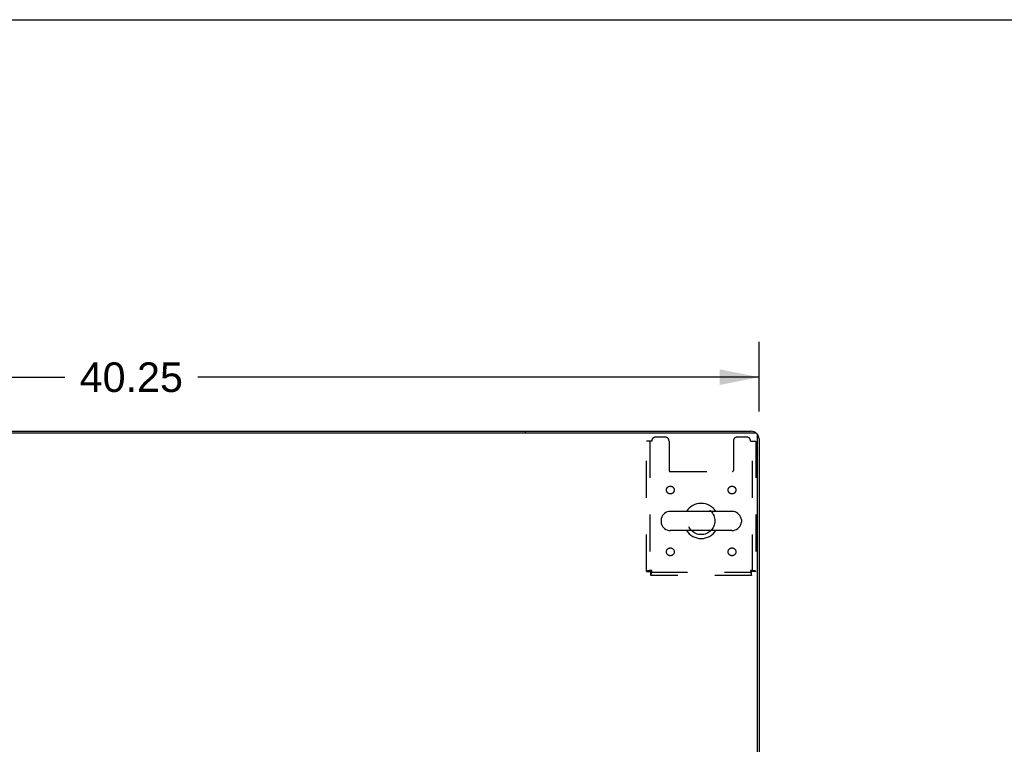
# Model space of a CAD drawing. Header units: inches. Extents: x 0 to 215, y 0 to 139.
# Tile 99 of 103: x 83 to 114, y 116 to 139. Entities that reach past the tile are written whole.
import ezdxf

# ---------------------------------------------------------------- set-up
doc = ezdxf.new("R2010")
doc.units = ezdxf.units.IN
doc.header["$LTSCALE"] = 11.804375
doc.header["$MEASUREMENT"] = 0
doc.linetypes.add('HIDDEN', pattern=[0.2, 0.1, -0.1])
doc.layers.get('0').update_dxf_attribs({"linetype": 'CONTINUOUS'})
doc.layers.add('DEFAULT_2', color=8, linetype='HIDDEN')
doc.layers.add('DIMENSIONS', color=7, linetype='CONTINUOUS')
doc.styles.get("Standard").update_dxf_attribs({"font": 'arial.ttf'})
doc.dimstyles.new('DIMSTYLE_1', dxfattribs={"dimtxt": 0.946875, "dimasz": 1.2625, "dimexe": 0.09, "dimexo": 0.07, "dimgap": 0.0375, "dimtad": 0, "dimtih": 1, "dimtoh": 1, "dimzin": 4, "dimdsep": 46, "dimtxsty": 'Standard', "dimblk": '_FILLED', "dimblk1": '_FILLED', "dimblk2": '_FILLED', "dimcen": 0.09, "dimadec": 3, "dimazin": 1, "dimtfac": 1, "dimtdec": 3, "dimtofl": 0, "dimtmove": 0, "dimatfit": 3, "dimldrblk": '_FILLED', "dimfxl": 0, "dimtolj": 1, "dimtzin": 4, "dimarcsym": 0})

# ---------------------------------------------------------------- blocks, each defined once
blk = doc.blocks.new('_FILLED')
at = {"color": 0, "linetype": 'ByBlock'}
blk.add_solid([(0, 0), (-1, 0.2), (-1, -0.2)], dxfattribs=at)
blk = doc.blocks.new('*D1')
at = {"layer": 'DIMENSIONS', "color": 2, "linetype": 'Continuous'}
for p, q in [((66.075, 126.318), (66.075, 128.551)), ((106.325, 126.318), (106.325, 128.551)), ((66.075, 127.415), (84.073, 127.415)), ((106.325, 127.415), (88.328, 127.415))]:
    blk.add_line(p, q, dxfattribs=at)
at = {"layer": 'DIMENSIONS', "color": 2, "linetype": 'Continuous', "xscale": 1.2625, "yscale": 1.2625, "zscale": 1.2625, "rotation": 180}
blk.add_blockref('_FILLED', (66.075, 127.415), dxfattribs=at)
at = {"layer": 'DIMENSIONS', "color": 2, "linetype": 'Continuous', "xscale": 1.2625, "yscale": 1.2625, "zscale": 1.2625}
blk.add_blockref('_FILLED', (106.325, 127.415), dxfattribs=at)
at = {"layer": 'DIMENSIONS', "color": 2, "linetype": 'Continuous', "insert": (86.2, 127.888), "char_height": 0.9469, "width": 3.30878, "attachment_point": 2, "line_spacing_factor": 0.9}
blk.add_mtext('40.25', dxfattribs=at)

msp = doc.modelspace()

# ---------------------------------------------------------------- linework, layer by layer
at = {"color": 7, "linetype": 'Continuous'}
for p, q in [((0, 138.875), (214.625, 138.875)), ((73.575, 125.681), (98.825, 125.681)), ((98.825, 125.681), (98.825, 125.629)), ((103.184, 122.85), (103.184, 122.762)), ((105.459, 123.112), (103.484, 123.112)), ((105.759, 122.85), (105.759, 122.762)), ((105.459, 122.5), (103.484, 122.5))]:
    msp.add_line(p, q, dxfattribs=at)
at = {"color": 3, "linetype": 'Continuous'}
for p, q in [((98.825, 125.681), (106.079, 125.681)), ((66.187, 125.629), (106.213, 125.629)), ((106.273, 107.681), (106.273, 125.569)), ((106.325, 125.435), (106.325, 107.785))]:
    msp.add_line(p, q, dxfattribs=at)
for centre, radius, start, end in [((106.079, 125.435), 0.246, 50.5726, 90), ((106.213, 125.569), 0.06, 0, 90), ((106.079, 125.435), 0.246, 0, 39.4274)]:
    msp.add_arc(centre, radius, start, end, dxfattribs=at)
at = {"color": 7, "linetype": 'Continuous'}
for centre, radius, start, end in [((104.471, 122.806), 0.562, 32.9567, 147.0433), ((103.328, 122.85), 0.144, 164.3697, 180), ((103.484, 122.806), 0.306, 90, 164.3697), ((105.459, 122.806), 0.306, 15.6303, 90), ((105.615, 122.85), 0.144, 0, 15.6303), ((103.328, 122.762), 0.144, 180, 195.6303), ((103.484, 122.806), 0.306, 195.6303, 270), ((104.471, 122.806), 0.562, 212.956, 327.044), ((105.459, 122.806), 0.306, 270, 344.3697), ((105.615, 122.762), 0.144, 344.3697, 360)]:
    msp.add_arc(centre, radius, start, end, dxfattribs=at)
at = {"layer": 'DEFAULT_2', "color": 8, "linetype": 'HIDDEN'}
for p, q in [((102.888, 125.369), (102.721, 125.369)), ((102.721, 121.19), (102.721, 125.369)), ((102.825, 125.369), (102.825, 121.19)), ((103.315, 125.494), (103.013, 125.494)), ((103.44, 125.369), (103.44, 124.424)), ((105.503, 125.369), (105.503, 124.424)), ((105.929, 125.494), (105.628, 125.494)), ((106.054, 125.369), (106.221, 125.369)), ((106.117, 121.19), (106.117, 125.369)), ((106.221, 125.369), (106.221, 121.19)), ((103.47, 124.394), (105.473, 124.394)), ((102.721, 121.19), (102.825, 121.19)), ((102.855, 121.16), (106.087, 121.16)), ((102.855, 121.056), (102.855, 121.16)), ((106.087, 121.056), (102.855, 121.056)), ((106.087, 121.056), (106.087, 121.16)), ((106.221, 121.19), (106.117, 121.19))]:
    msp.add_line(p, q, dxfattribs=at)
for points in [[(102.888, 121.223), (102.87, 121.221), (102.851, 121.218), (102.833, 121.216), (102.816, 121.214), (102.8, 121.211), (102.784, 121.209), (102.77, 121.207), (102.758, 121.204), (102.747, 121.202), (102.738, 121.199), (102.731, 121.197), (102.726, 121.195), (102.722, 121.192), (102.721, 121.19)], [(102.888, 121.223), (102.881, 121.221), (102.874, 121.218), (102.868, 121.216), (102.861, 121.214), (102.855, 121.211), (102.849, 121.209), (102.844, 121.207), (102.839, 121.204), (102.835, 121.202), (102.832, 121.199), (102.829, 121.197), (102.827, 121.195), (102.826, 121.192), (102.825, 121.19)], [(102.855, 121.056), (102.858, 121.057), (102.86, 121.06), (102.862, 121.065), (102.865, 121.073), (102.867, 121.082), (102.87, 121.092), (102.872, 121.105), (102.874, 121.119), (102.877, 121.134), (102.879, 121.151), (102.881, 121.168), (102.884, 121.186), (102.886, 121.204), (102.888, 121.223)], [(102.855, 121.16), (102.858, 121.16), (102.86, 121.162), (102.862, 121.164), (102.865, 121.166), (102.867, 121.17), (102.87, 121.174), (102.872, 121.178), (102.874, 121.184), (102.877, 121.19), (102.879, 121.196), (102.881, 121.202), (102.884, 121.209), (102.886, 121.216), (102.888, 121.223)], [(106.221, 121.19), (106.22, 121.192), (106.217, 121.195), (106.212, 121.197), (106.205, 121.199), (106.196, 121.202), (106.185, 121.204), (106.173, 121.207), (106.159, 121.209), (106.143, 121.211), (106.127, 121.214), (106.11, 121.216), (106.092, 121.218), (106.073, 121.221), (106.054, 121.223)], [(106.054, 121.223), (106.057, 121.216), (106.059, 121.209), (106.061, 121.202), (106.064, 121.196), (106.066, 121.19), (106.069, 121.184), (106.071, 121.178), (106.073, 121.174), (106.076, 121.17), (106.078, 121.166), (106.08, 121.164), (106.083, 121.162), (106.085, 121.16), (106.087, 121.16)], [(106.117, 121.19), (106.117, 121.192), (106.116, 121.195), (106.114, 121.197), (106.111, 121.199), (106.108, 121.202), (106.104, 121.204), (106.099, 121.207), (106.094, 121.209), (106.088, 121.211), (106.082, 121.214), (106.075, 121.216), (106.068, 121.218), (106.061, 121.221), (106.054, 121.223)], [(106.054, 121.223), (106.057, 121.204), (106.059, 121.186), (106.061, 121.168), (106.064, 121.151), (106.066, 121.134), (106.069, 121.119), (106.071, 121.105), (106.073, 121.092), (106.076, 121.082), (106.078, 121.073), (106.08, 121.065), (106.083, 121.06), (106.085, 121.057), (106.087, 121.056)]]:
    msp.add_lwpolyline(points, dxfattribs=at)
for centre, radius in [((103.482, 123.796), 0.125), ((105.461, 123.796), 0.125), ((104.471, 122.806), 0.438), ((103.482, 121.816), 0.125), ((105.461, 121.816), 0.125)]:
    msp.add_circle(centre, radius, dxfattribs=at)
for centre, radius, start, end in [((103.013, 125.369), 0.125, 90, 180), ((103.315, 125.369), 0.125, 0, 90), ((105.628, 125.369), 0.125, 90, 180), ((105.929, 125.369), 0.125, 0, 90), ((103.47, 124.424), 0.03, 180, 270), ((105.473, 124.424), 0.03, 270, 360)]:
    msp.add_arc(centre, radius, start, end, dxfattribs=at)

# ---------------------------------------------------------------- dimensions: what is measured, and where the dimension line sits
at = {"layer": 'DIMENSIONS', "color": 2, "linetype": 'Continuous'}
dim = msp.add_linear_dim(base=(66.075, 127.415), p1=(106.325, 128.621), p2=(66.075, 128.621), angle=180, dimstyle='DIMSTYLE_1', dxfattribs=at)
dim.commit()
dim.dimension.update_dxf_attribs({"geometry": '*D1', "text_midpoint": (86.179, 127.41), "dimtype": 160})

doc.saveas('drawing.dxf')
